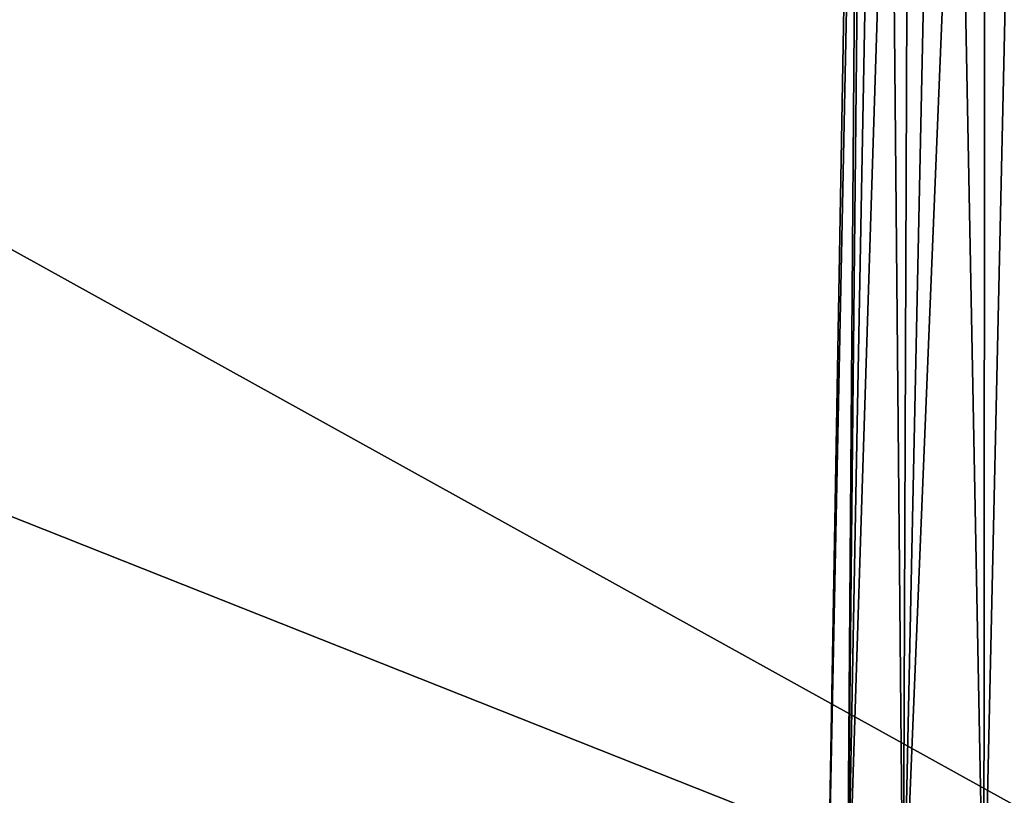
# Model space of a CAD drawing. Header units: millimetres. Extents: x -52 to 52, y -38 to 18.
# Tile 97 of 126: x 19 to 31, y -26 to -17. Entities that reach past the tile are written whole.
import ezdxf

# ---------------------------------------------------------------- set-up
doc = ezdxf.new("R2010")
doc.units = ezdxf.units.MM
doc.header["$LTSCALE"] = 65.185185
for name, color, linetype in [('108', 7, 'CONTINUOUS'), ('112', 7, 'CONTINUOUS'), ('164', 7, 'CONTINUOUS'), ('165', 7, 'CONTINUOUS'), ('5', 7, 'CONTINUOUS'), ('9', 7, 'CONTINUOUS')]:
    doc.layers.add(name, color=color, linetype=linetype)

msp = doc.modelspace()

# ---------------------------------------------------------------- linework, layer by layer
at = {"layer": '108', "linetype": 'Continuous'}
for points in [[(-32.125, -27.5, -22.348), (32.125, -27.5, -22.348), (-32.125, -2, -22.125), (-32.125, -27.5, -22.348)], [(32.125, -27.5, -22.348), (32.125, -2, -22.125), (-32.125, -2, -22.125), (32.125, -27.5, -22.348)]]:
    msp.add_3dface(points, dxfattribs=at)
at = {"layer": '112', "linetype": 'Continuous'}
for points in [[(-32.125, -27.5, 22.348), (-32.125, -2, 22.125), (32.125, -2, 22.125), (-32.125, -27.5, 22.348)], [(32.125, -27.5, 22.348), (-32.125, -27.5, 22.348), (32.125, -2, 22.125), (32.125, -27.5, 22.348)]]:
    msp.add_3dface(points, dxfattribs=at)
at = {"layer": '164', "linetype": 'Continuous'}
for points in [[(28.853, -27.5, 18.432), (28.624, -27.5, 19.434), (29.091, -4.491, 18.94), (28.853, -27.5, 18.432)], [(29.091, -4.491, 18.94), (28.624, -27.5, 19.434), (29.026, -4.491, 19.434), (29.091, -4.491, 18.94)], [(29.585, -4.491, 18.085), (28.853, -27.5, 18.432), (29.282, -4.491, 18.48), (29.585, -4.491, 18.085)], [(29.282, -4.491, 18.48), (28.853, -27.5, 18.432), (29.091, -4.491, 18.94), (29.282, -4.491, 18.48)], [(29.494, -27.5, 17.628), (28.853, -27.5, 18.432), (29.585, -4.491, 18.085), (29.494, -27.5, 17.628)], [(29.98, -4.491, 17.782), (29.494, -27.5, 17.628), (29.585, -4.491, 18.085), (29.98, -4.491, 17.782)], [(30.42, -27.5, 17.182), (29.494, -27.5, 17.628), (30.44, -4.491, 17.591), (30.42, -27.5, 17.182)], [(30.44, -4.491, 17.591), (29.494, -27.5, 17.628), (29.98, -4.491, 17.782), (30.44, -4.491, 17.591)], [(31.448, -27.5, 17.182), (30.42, -27.5, 17.182), (30.934, -4.491, 17.526), (31.448, -27.5, 17.182)], [(30.934, -4.491, 17.526), (30.42, -27.5, 17.182), (30.44, -4.491, 17.591), (30.934, -4.491, 17.526)]]:
    msp.add_3dface(points, dxfattribs=at)
at = {"layer": '165', "linetype": 'Continuous'}
for points in [[(28.624, -27.5, 19.434), (28.853, -27.5, 20.437), (29.026, -4.491, 19.434), (28.624, -27.5, 19.434)], [(28.853, -27.5, 20.437), (29.494, -27.5, 21.241), (29.282, -4.491, 20.389), (28.853, -27.5, 20.437)], [(29.026, -4.491, 19.434), (28.853, -27.5, 20.437), (29.091, -4.491, 19.928), (29.026, -4.491, 19.434)], [(29.091, -4.491, 19.928), (28.853, -27.5, 20.437), (29.282, -4.491, 20.389), (29.091, -4.491, 19.928)], [(29.282, -4.491, 20.389), (29.494, -27.5, 21.241), (29.585, -4.491, 20.784), (29.282, -4.491, 20.389)], [(29.585, -4.491, 20.784), (29.494, -27.5, 21.241), (29.98, -4.491, 21.087), (29.585, -4.491, 20.784)], [(29.494, -27.5, 21.241), (30.42, -27.5, 21.687), (29.98, -4.491, 21.087), (29.494, -27.5, 21.241)], [(29.98, -4.491, 21.087), (30.42, -27.5, 21.687), (30.44, -4.491, 21.278), (29.98, -4.491, 21.087)], [(30.44, -4.491, 21.278), (30.42, -27.5, 21.687), (30.934, -4.491, 21.343), (30.44, -4.491, 21.278)], [(30.42, -27.5, 21.687), (31.448, -27.5, 21.687), (30.934, -4.491, 21.343), (30.42, -27.5, 21.687)]]:
    msp.add_3dface(points, dxfattribs=at)
at = {"layer": '5', "linetype": 'Continuous'}
for points in [[(-34, 10.203, 24.476), (34, -27.5, 24.147), (34, 10.203, 24.476), (-34, 10.203, 24.476)], [(-34, -27.5, 24.147), (34, -27.5, 24.147), (-34, 10.203, 24.476), (-34, -27.5, 24.147)]]:
    msp.add_3dface(points, dxfattribs=at)
at = {"layer": '9', "linetype": 'Continuous'}
for points in [[(34, -27.5, -24.147), (-34, -27.5, -24.147), (34, 10.203, -24.476), (34, -27.5, -24.147)], [(34, 10.203, -24.476), (-34, -27.5, -24.147), (-34, 10.203, -24.476), (34, 10.203, -24.476)]]:
    msp.add_3dface(points, dxfattribs=at)

doc.saveas('drawing.dxf')
